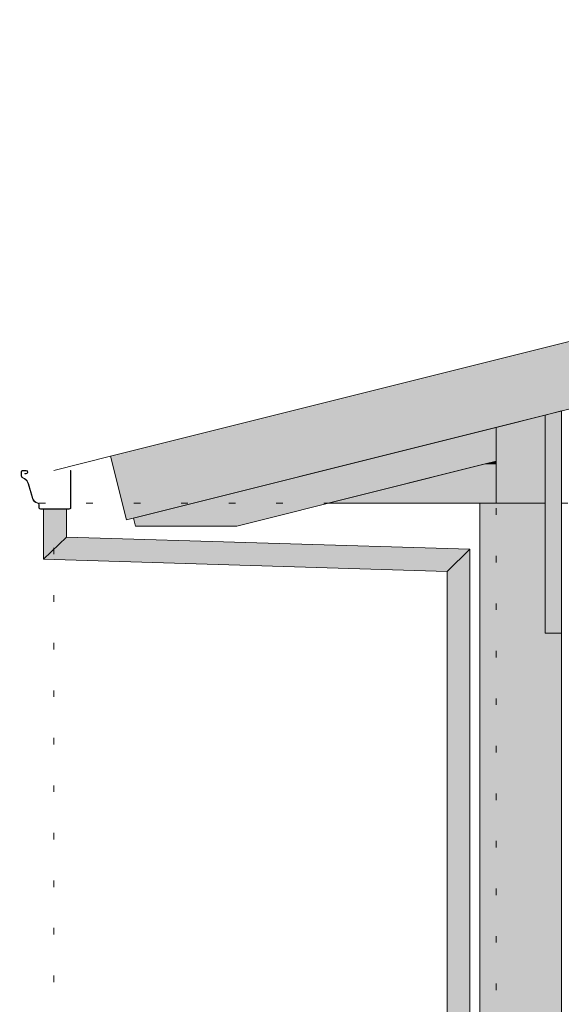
# Model space of a CAD drawing. Header units: millimetres. Extents: x 0 to 1517, y -116 to 725.
# Tile 27 of 256: x 402 to 418, y 276 to 306. Entities that reach past the tile are written whole.
import ezdxf

# ---------------------------------------------------------------- set-up
doc = ezdxf.new("R2010")
doc.units = ezdxf.units.MM
doc.linetypes.add('CADWORK_2', pattern=[1.45, 0.2, -1.25])
doc.layers.add('Ech.1_100', color=7, linetype='Continuous')

msp = doc.modelspace()

# ---------------------------------------------------------------- hatches: boundary and pattern name
at = {"layer": 'Ech.1_100', "linetype": 'Continuous', "lineweight": 5, "true_color": 0xf7e0b3, "transparency": 33554687}
msp.add_hatch(color=254, dxfattribs=at).paths.add_polyline_path([(458.003, 306.067), (404.73, 292.749), (405.215, 290.809), (458.003, 304.006), (458.003, 306.067)])
at = {"layer": 'Ech.1_100', "linetype": 'Continuous', "lineweight": 5, "true_color": 0xeaddd7, "transparency": 33554687}
for points in [[(418.003, 287.357), (418.503, 287.357), (418.503, 294.131), (418.003, 294.006), (418.003, 287.357)], [(416.173, 292.517), (416.503, 292.517), (416.503, 292.6), (416.173, 292.517)]]:
    msp.add_hatch(color=254, dxfattribs=at).paths.add_polyline_path(points)
at = {"layer": 'Ech.1_100', "linetype": 'Continuous', "lineweight": 5, "true_color": 0xe0c8b3, "transparency": 33554687}
msp.add_hatch(color=9, dxfattribs=at).paths.add_polyline_path([(416.503, 291.317), (418.003, 291.317), (418.003, 294.006), (416.503, 293.631), (416.503, 291.317)])
at = {"layer": 'Ech.1_100', "linetype": 'Continuous', "lineweight": 5, "true_color": 0xd4c4b3, "transparency": 33554687}
msp.add_hatch(color=9, dxfattribs=at).paths.add_polyline_path([(405.489, 290.62), (408.582, 290.62), (416.503, 292.6), (416.503, 293.631), (405.429, 290.862), (405.489, 290.62)])
at = {"layer": 'Ech.1_100', "linetype": 'Continuous', "lineweight": 5, "true_color": 0xd7d7ea, "transparency": 33554687}
for points in [[(402.16, 292.227), (402.11, 292.227), (402.11, 292.217), (402.16, 292.217, 1), (402.16, 292.317), (402.053, 292.317, 0.414214), (402.003, 292.267), (402.003, 292.146, 0.267949), (402.028, 292.103), (402.102, 292.06, -0.19438), (402.217, 291.913), (402.346, 291.463, 0.284481), (402.502, 291.321, -0.361601), (402.543, 291.272), (402.543, 291.187, 0.414214), (402.593, 291.137), (403.473, 291.137, 0.414214), (403.523, 291.187), (403.523, 292.317), (403.513, 292.317), (403.513, 291.187, -0.414214), (403.473, 291.147), (402.593, 291.147, -0.414214), (402.553, 291.187), (402.553, 291.272, 0.361601), (402.504, 291.331, -0.284481), (402.356, 291.465), (402.227, 291.915, 0.19438), (402.107, 292.069), (402.033, 292.112, -0.267949), (402.013, 292.146), (402.013, 292.267, -0.414214), (402.053, 292.307), (402.16, 292.307, -1), (402.16, 292.227)], [(403.383, 291.137), (402.683, 291.137), (402.683, 289.607), (403.383, 290.286), (403.383, 291.137)], [(415.703, 289.917), (403.383, 290.286), (402.683, 289.607), (415.003, 289.237), (415.703, 289.917)], [(415.703, 289.917), (415.003, 289.237), (415.003, 262.517), (415.703, 261.838), (415.703, 289.917)]]:
    msp.add_hatch(color=254, dxfattribs=at).paths.add_polyline_path(points)
at = {"layer": 'Ech.1_100', "linetype": 'Continuous', "lineweight": 5, "true_color": 0xf7d1b3, "transparency": 33554687}
msp.add_hatch(color=254, dxfattribs=at).paths.add_polyline_path([(411.373, 291.317), (416.503, 291.317), (416.503, 292.517), (416.173, 292.517), (411.373, 291.317)])
at = {"layer": 'Ech.1_100', "linetype": 'Continuous', "lineweight": 5, "true_color": 0xdcdcdc, "transparency": 33554687}
msp.add_hatch(color=254, dxfattribs=at).paths.add_polyline_path([(418.503, 287.357), (418.003, 287.357), (418.003, 291.317), (416.003, 291.317), (416.003, 257.317), (418.503, 257.317), (418.503, 287.357)])

# ---------------------------------------------------------------- linework, layer by layer
at = {"layer": 'Ech.1_100', "color": 5, "linetype": 'Continuous', "lineweight": 5}
msp.add_line((404.73, 292.749), (403.003, 292.317), dxfattribs=at)
at = {"layer": 'Ech.1_100', "color": 7, "linetype": 'Continuous', "lineweight": 5}
for points in [[(458.003, 306.067), (404.73, 292.749), (405.215, 290.809), (458.003, 304.006), (458.003, 306.067)], [(418.003, 287.357), (418.503, 287.357), (418.503, 294.131), (418.003, 294.006), (418.003, 287.357)], [(416.503, 291.317), (418.003, 291.317), (418.003, 294.006), (416.503, 293.631), (416.503, 291.317)], [(405.489, 290.62), (408.582, 290.62), (416.503, 292.6), (416.503, 293.631), (405.429, 290.862), (405.489, 290.62)], [(416.173, 292.517), (416.503, 292.517), (416.503, 292.6), (416.173, 292.517)], [(411.373, 291.317), (416.503, 291.317), (416.503, 292.517), (416.173, 292.517), (411.373, 291.317)], [(403.383, 291.137), (402.683, 291.137), (402.683, 289.607), (403.383, 290.286), (403.383, 291.137)], [(418.503, 287.357), (418.003, 287.357), (418.003, 291.317), (416.003, 291.317), (416.003, 257.317), (418.503, 257.317), (418.503, 287.357)], [(415.703, 289.917), (403.383, 290.286), (402.683, 289.607), (415.003, 289.237), (415.703, 289.917)], [(415.703, 289.917), (415.003, 289.237), (415.003, 262.517), (415.703, 261.838), (415.703, 289.917)]]:
    msp.add_lwpolyline(points, close=True, dxfattribs=at)
at = {"layer": 'Ech.1_100', "color": 9, "linetype": 'CADWORK_2', "lineweight": 5, "elevation": 25}
for points in [[(416.503, 292.613), (416.503, 251.457)], [(382.242, 291.317), (422.439, 291.317)], [(403.003, 289.959), (403.003, 248.803)]]:
    msp.add_lwpolyline(points, dxfattribs=at)
at = {"layer": 'Ech.1_100', "color": 7, "linetype": 'Continuous', "lineweight": 5, "flags": 128}
msp.add_lwpolyline([(402.16, 292.227), (402.11, 292.227), (402.11, 292.217), (402.16, 292.217, 1), (402.16, 292.317), (402.053, 292.317, 0.414214), (402.003, 292.267), (402.003, 292.146, 0.267949), (402.028, 292.103), (402.102, 292.06, -0.19438), (402.217, 291.913), (402.346, 291.463, 0.284481), (402.502, 291.321, -0.361601), (402.543, 291.272), (402.543, 291.187, 0.414214), (402.593, 291.137), (403.473, 291.137, 0.414214), (403.523, 291.187), (403.523, 292.317), (403.513, 292.317), (403.513, 291.187, -0.414214), (403.473, 291.147), (402.593, 291.147, -0.414214), (402.553, 291.187), (402.553, 291.272, 0.361601), (402.504, 291.331, -0.284481), (402.356, 291.465), (402.227, 291.915, 0.19438), (402.107, 292.069), (402.033, 292.112, -0.267949), (402.013, 292.146), (402.013, 292.267, -0.414214), (402.053, 292.307), (402.16, 292.307, -1), (402.16, 292.227)], format="xyb", close=True, dxfattribs=at)

doc.saveas('drawing.dxf')
